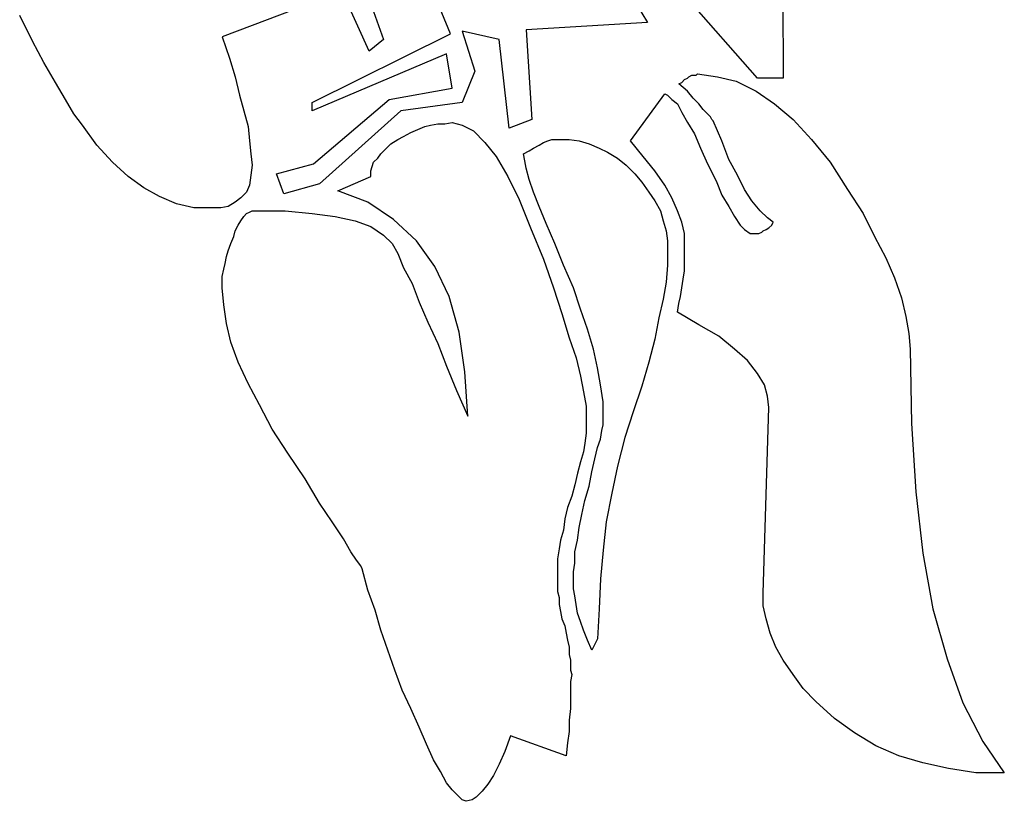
# Model space of a CAD drawing. Extents: x 0.1 to 21.2, y 0 to 2.6.
# Tile 20 of 23: x 18.5 to 19.9, y 0 to 1.1. Entities that reach past the tile are written whole.
import ezdxf

# ---------------------------------------------------------------- set-up
doc = ezdxf.new("R2010")
doc.units = 0

msp = doc.modelspace()

# ---------------------------------------------------------------- linework, layer by layer
at = {"color": 0}
for p, q in [((19.55859, 1.433594, 0.5), (19.56055, 0.992188, 0.5)), ((18.95898, 1.197266, 0.5), (19.01367, 1.044922, 0.5)), ((18.99414, 1.029297, 0.5), (18.92773, 1.175781, 0.5)), ((19.52539, 0.992188, 0.5), (19.37305, 1.166016, 0.5)), ((19.10547, 1.052734, 0.5), (19.07227, 1.132813, 0.5)), ((18.91211, 1.09375, 0.5), (18.79297, 1.048828, 0.5)), ((19.35938, 1.09375, 0.5), (19.375, 1.068359, 0.5)), ((18.5332, 1.042969, 0.5), (18.51563, 1.078125, 0.5)), ((19.375, 1.068359, 0.5), (19.20898, 1.058594, 0.5)), ((18.91602, 0.958984, 0.5), (19.10547, 1.052734, 0.5)), ((19.17188, 1.044922, 0.5), (19.12109, 1.056641, 0.5)), ((19.12109, 1.056641, 0.5), (19.13867, 1.001953, 0.5)), ((19.20898, 1.058594, 0.5), (19.2168, 0.935547, 0.5)), ((18.54883, 1.013672, 0.5), (18.5332, 1.042969, 0.5)), ((18.79297, 1.048828, 0.5), (18.80273, 1.019531, 0.5)), ((19.01367, 1.044922, 0.5), (18.99414, 1.029297, 0.5)), ((19.18555, 0.923828, 0.5), (19.17188, 1.044922, 0.5)), ((19.09961, 1.025391, 0.5), (18.91602, 0.947266, 0.5)), ((19.10742, 0.978516, 0.5), (19.09961, 1.025391, 0.5)), ((18.56445, 0.986328, 0.5), (18.54883, 1.013672, 0.5)), ((18.80273, 1.019531, 0.5), (18.81055, 0.994141, 0.5)), ((19.13867, 1.001953, 0.5), (19.12109, 0.958984, 0.5)), ((19.44141, 0.996094, 0.5), (19.44336, 0.998047, 0.5)), ((19.44336, 0.998047, 0.5), (19.4707, 0.994141, 0.5)), ((18.57813, 0.962891, 0.5), (18.56445, 0.986328, 0.5)), ((18.81055, 0.994141, 0.5), (18.81641, 0.96875, 0.5)), ((19.41797, 0.984375, 0.5), (19.42188, 0.986328, 0.5)), ((19.42969, 0.974609, 0.5), (19.41797, 0.984375, 0.5)), ((19.42188, 0.986328, 0.5), (19.42578, 0.990234, 0.5)), ((19.42578, 0.990234, 0.5), (19.42969, 0.992188, 0.5)), ((19.42969, 0.992188, 0.5), (19.43164, 0.994141, 0.5)), ((19.43164, 0.994141, 0.5), (19.43555, 0.996094, 0.5)), ((19.43555, 0.996094, 0.5), (19.4375, 0.996094, 0.5)), ((19.4375, 0.996094, 0.5), (19.44141, 0.996094, 0.5)), ((19.4707, 0.994141, 0.5), (19.49609, 0.988281, 0.5)), ((19.49609, 0.988281, 0.5), (19.52344, 0.974609, 0.5)), ((19.56055, 0.992188, 0.5), (19.52539, 0.992188, 0.5)), ((19.02148, 0.962891, 0.5), (19.10742, 0.978516, 0.5)), ((19.35156, 0.90625, 0.5), (19.39844, 0.970703, 0.5)), ((19.39844, 0.970703, 0.5), (19.40234, 0.96875, 0.5)), ((19.4375, 0.964844, 0.5), (19.42969, 0.974609, 0.5)), ((19.52344, 0.974609, 0.5), (19.54883, 0.957031, 0.5)), ((18.58984, 0.943359, 0.5), (18.57813, 0.962891, 0.5)), ((18.81641, 0.96875, 0.5), (18.82227, 0.947266, 0.5)), ((18.91602, 0.947266, 0.5), (18.91602, 0.958984, 0.5)), ((18.91797, 0.875, 0.5), (19.02148, 0.962891, 0.5)), ((19.12109, 0.958984, 0.5), (19.03711, 0.947266, 0.5)), ((19.40234, 0.96875, 0.5), (19.4082, 0.962891, 0.5)), ((19.4082, 0.962891, 0.5), (19.41602, 0.957031, 0.5)), ((19.41602, 0.957031, 0.5), (19.42188, 0.945313, 0.5)), ((19.44531, 0.957031, 0.5), (19.4375, 0.964844, 0.5)), ((19.45117, 0.949219, 0.5), (19.44531, 0.957031, 0.5)), ((19.54883, 0.957031, 0.5), (19.57422, 0.935547, 0.5)), ((18.60156, 0.927734, 0.5), (18.58984, 0.943359, 0.5)), ((18.82227, 0.947266, 0.5), (18.82813, 0.925781, 0.5)), ((19.03711, 0.947266, 0.5), (18.92578, 0.847656, 0.5)), ((19.42188, 0.945313, 0.5), (19.42969, 0.931641, 0.5)), ((19.45703, 0.943359, 0.5), (19.45117, 0.949219, 0.5)), ((19.46094, 0.939453, 0.5), (19.45703, 0.943359, 0.5)), ((19.09766, 0.929688, 0.5), (19.10742, 0.931641, 0.5)), ((19.10742, 0.931641, 0.5), (19.12109, 0.927734, 0.5)), ((19.2168, 0.935547, 0.5), (19.18555, 0.923828, 0.5)), ((19.42969, 0.931641, 0.5), (19.43945, 0.916016, 0.5)), ((19.46289, 0.935547, 0.5), (19.46094, 0.939453, 0.5)), ((19.46484, 0.933594, 0.5), (19.46289, 0.935547, 0.5)), ((19.47656, 0.90625, 0.5), (19.46484, 0.933594, 0.5)), ((19.57422, 0.935547, 0.5), (19.59961, 0.908203, 0.5)), ((18.62109, 0.900391, 0.5), (18.60156, 0.927734, 0.5)), ((18.82813, 0.925781, 0.5), (18.83008, 0.90625, 0.5)), ((19.04102, 0.912109, 0.5), (19.05078, 0.917969, 0.5)), ((19.05078, 0.917969, 0.5), (19.06055, 0.921875, 0.5)), ((19.06055, 0.921875, 0.5), (19.07031, 0.925781, 0.5)), ((19.07031, 0.925781, 0.5), (19.07813, 0.927734, 0.5)), ((19.07813, 0.927734, 0.5), (19.08789, 0.929688, 0.5)), ((19.08789, 0.929688, 0.5), (19.09766, 0.929688, 0.5)), ((19.12109, 0.927734, 0.5), (19.13672, 0.919922, 0.5)), ((19.13672, 0.919922, 0.5), (19.15234, 0.904297, 0.5)), ((18.83008, 0.90625, 0.5), (18.83203, 0.888672, 0.5)), ((19.02344, 0.902344, 0.5), (19.0332, 0.908203, 0.5)), ((19.0332, 0.908203, 0.5), (19.04102, 0.912109, 0.5)), ((19.15234, 0.904297, 0.5), (19.16797, 0.884766, 0.5)), ((19.22656, 0.900391, 0.5), (19.23242, 0.904297, 0.5)), ((19.23242, 0.904297, 0.5), (19.23828, 0.90625, 0.5)), ((19.23828, 0.90625, 0.5), (19.24414, 0.908203, 0.5)), ((19.24414, 0.908203, 0.5), (19.24805, 0.908203, 0.5)), ((19.24805, 0.908203, 0.5), (19.25391, 0.908203, 0.5)), ((19.25391, 0.908203, 0.5), (19.26758, 0.908203, 0.5)), ((19.26758, 0.908203, 0.5), (19.28125, 0.90625, 0.5)), ((19.28125, 0.90625, 0.5), (19.29492, 0.902344, 0.5)), ((19.36914, 0.884766, 0.5), (19.35156, 0.90625, 0.5)), ((19.43945, 0.916016, 0.5), (19.44727, 0.896484, 0.5)), ((19.48633, 0.880859, 0.5), (19.47656, 0.90625, 0.5)), ((19.59961, 0.908203, 0.5), (19.625, 0.876953, 0.5)), ((18.64258, 0.876953, 0.5), (18.62109, 0.900391, 0.5)), ((19.00977, 0.888672, 0.5), (19.01563, 0.894531, 0.5)), ((19.01563, 0.894531, 0.5), (19.02344, 0.902344, 0.5)), ((19.20508, 0.888672, 0.5), (19.21289, 0.892578, 0.5)), ((19.21289, 0.892578, 0.5), (19.21875, 0.896484, 0.5)), ((19.21875, 0.896484, 0.5), (19.22656, 0.900391, 0.5)), ((19.29492, 0.902344, 0.5), (19.30859, 0.896484, 0.5)), ((19.30859, 0.896484, 0.5), (19.32031, 0.890625, 0.5)), ((19.32031, 0.890625, 0.5), (19.33398, 0.882813, 0.5)), ((19.44727, 0.896484, 0.5), (19.45703, 0.875, 0.5)), ((18.66406, 0.857422, 0.5), (18.64258, 0.876953, 0.5)), ((18.83203, 0.888672, 0.5), (18.83398, 0.873047, 0.5)), ((18.99805, 0.871094, 0.5), (19, 0.876953, 0.5)), ((19, 0.876953, 0.5), (19.00586, 0.882813, 0.5)), ((19.00586, 0.882813, 0.5), (19.00977, 0.888672, 0.5)), ((19.16797, 0.884766, 0.5), (19.18359, 0.857422, 0.5)), ((19.20703, 0.878906, 0.5), (19.20508, 0.888672, 0.5)), ((19.20898, 0.869141, 0.5), (19.20703, 0.878906, 0.5)), ((19.33398, 0.882813, 0.5), (19.3457, 0.873047, 0.5)), ((19.38477, 0.865234, 0.5), (19.36914, 0.884766, 0.5)), ((19.49805, 0.859375, 0.5), (19.48633, 0.880859, 0.5)), ((19.625, 0.876953, 0.5), (19.64844, 0.839844, 0.5)), ((18.83398, 0.873047, 0.5), (18.83203, 0.859375, 0.5)), ((18.86719, 0.861328, 0.5), (18.91797, 0.875, 0.5)), ((18.99609, 0.865234, 0.5), (18.99805, 0.871094, 0.5)), ((18.99609, 0.857422, 0.5), (18.99609, 0.865234, 0.5)), ((19.21289, 0.853516, 0.5), (19.20898, 0.869141, 0.5)), ((19.3457, 0.873047, 0.5), (19.35742, 0.861328, 0.5)), ((19.39844, 0.845703, 0.5), (19.38477, 0.865234, 0.5)), ((19.45703, 0.875, 0.5), (19.46875, 0.851563, 0.5)), ((18.68555, 0.841797, 0.5), (18.66406, 0.857422, 0.5)), ((18.83203, 0.859375, 0.5), (18.83008, 0.845703, 0.5)), ((18.87695, 0.833984, 0.5), (18.86719, 0.861328, 0.5)), ((18.95117, 0.837891, 0.5), (18.99609, 0.857422, 0.5)), ((19.18359, 0.857422, 0.5), (19.19922, 0.826172, 0.5)), ((19.21875, 0.835938, 0.5), (19.21289, 0.853516, 0.5)), ((19.35742, 0.861328, 0.5), (19.36719, 0.849609, 0.5)), ((19.36719, 0.849609, 0.5), (19.37695, 0.835938, 0.5)), ((19.46875, 0.851563, 0.5), (19.47656, 0.832031, 0.5)), ((19.50781, 0.839844, 0.5), (19.49805, 0.859375, 0.5)), ((18.70703, 0.830078, 0.5), (18.68555, 0.841797, 0.5)), ((18.82617, 0.835938, 0.5), (18.81836, 0.828125, 0.5)), ((18.83008, 0.845703, 0.5), (18.82617, 0.835938, 0.5)), ((18.92578, 0.847656, 0.5), (18.87695, 0.833984, 0.5)), ((18.99219, 0.822266, 0.5), (18.95117, 0.837891, 0.5)), ((19.22656, 0.816406, 0.5), (19.21875, 0.835938, 0.5)), ((19.37695, 0.835938, 0.5), (19.38477, 0.824219, 0.5)), ((19.4082, 0.828125, 0.5), (19.39844, 0.845703, 0.5)), ((19.51758, 0.824219, 0.5), (19.50781, 0.839844, 0.5)), ((19.64844, 0.839844, 0.5), (19.66992, 0.806641, 0.5)), ((18.73047, 0.820313, 0.5), (18.70703, 0.830078, 0.5)), ((18.81055, 0.822266, 0.5), (18.80078, 0.816406, 0.5)), ((18.81836, 0.828125, 0.5), (18.81055, 0.822266, 0.5)), ((19.02734, 0.798828, 0.5), (18.99219, 0.822266, 0.5)), ((19.19922, 0.826172, 0.5), (19.21484, 0.787109, 0.5)), ((19.38477, 0.824219, 0.5), (19.39258, 0.810547, 0.5)), ((19.41602, 0.810547, 0.5), (19.4082, 0.828125, 0.5)), ((19.47656, 0.832031, 0.5), (19.48633, 0.816406, 0.5)), ((19.5293, 0.810547, 0.5), (19.51758, 0.824219, 0.5)), ((18.75391, 0.814453, 0.5), (18.73047, 0.820313, 0.5)), ((18.77734, 0.814453, 0.5), (18.75391, 0.814453, 0.5)), ((18.79102, 0.814453, 0.5), (18.77734, 0.814453, 0.5)), ((18.80078, 0.816406, 0.5), (18.79102, 0.814453, 0.5)), ((18.82617, 0.806641, 0.5), (18.83008, 0.808594, 0.5)), ((18.83008, 0.808594, 0.5), (18.83398, 0.810547, 0.5)), ((18.83398, 0.810547, 0.5), (18.83789, 0.810547, 0.5)), ((18.83789, 0.810547, 0.5), (18.87891, 0.810547, 0.5)), ((18.87891, 0.810547, 0.5), (18.91602, 0.806641, 0.5)), ((19.23633, 0.792969, 0.5), (19.22656, 0.816406, 0.5)), ((19.39258, 0.810547, 0.5), (19.39648, 0.796875, 0.5)), ((19.42188, 0.794922, 0.5), (19.41602, 0.810547, 0.5)), ((19.48633, 0.816406, 0.5), (19.49414, 0.802734, 0.5)), ((19.53906, 0.800781, 0.5), (19.5293, 0.810547, 0.5)), ((18.81445, 0.791016, 0.5), (18.81836, 0.796875, 0.5)), ((18.81836, 0.796875, 0.5), (18.82227, 0.802734, 0.5)), ((18.82227, 0.802734, 0.5), (18.82617, 0.806641, 0.5)), ((18.91602, 0.806641, 0.5), (18.94727, 0.802734, 0.5)), ((18.94727, 0.802734, 0.5), (18.97461, 0.796875, 0.5)), ((18.97461, 0.796875, 0.5), (18.99609, 0.789063, 0.5)), ((19.05859, 0.769531, 0.5), (19.02734, 0.798828, 0.5)), ((19.39648, 0.796875, 0.5), (19.40039, 0.783203, 0.5)), ((19.49414, 0.802734, 0.5), (19.50195, 0.791016, 0.5)), ((19.54688, 0.794922, 0.5), (19.53906, 0.800781, 0.5)), ((19.66992, 0.806641, 0.5), (19.68555, 0.775391, 0.5)), ((18.80859, 0.775391, 0.5), (18.81055, 0.783203, 0.5)), ((18.81055, 0.783203, 0.5), (18.81445, 0.791016, 0.5)), ((18.99609, 0.789063, 0.5), (19.01367, 0.777344, 0.5)), ((19.21484, 0.787109, 0.5), (19.23242, 0.744141, 0.5)), ((19.24805, 0.765625, 0.5), (19.23633, 0.792969, 0.5)), ((19.40039, 0.783203, 0.5), (19.40234, 0.769531, 0.5)), ((19.42578, 0.779297, 0.5), (19.42188, 0.794922, 0.5)), ((19.50195, 0.791016, 0.5), (19.50781, 0.785156, 0.5)), ((19.50781, 0.785156, 0.5), (19.51563, 0.779297, 0.5)), ((19.53125, 0.78125, 0.5), (19.5332, 0.783203, 0.5)), ((19.5332, 0.783203, 0.5), (19.53711, 0.785156, 0.5)), ((19.53711, 0.785156, 0.5), (19.54102, 0.787109, 0.5)), ((19.54102, 0.787109, 0.5), (19.54492, 0.791016, 0.5)), ((19.54492, 0.791016, 0.5), (19.54688, 0.794922, 0.5)), ((18.80469, 0.765625, 0.5), (18.80859, 0.775391, 0.5)), ((19.01367, 0.777344, 0.5), (19.02539, 0.765625, 0.5)), ((19.08398, 0.734375, 0.5), (19.05859, 0.769531, 0.5)), ((19.40234, 0.769531, 0.5), (19.40234, 0.755859, 0.5)), ((19.42578, 0.765625, 0.5), (19.42578, 0.779297, 0.5)), ((19.51563, 0.779297, 0.5), (19.51953, 0.779297, 0.5)), ((19.51953, 0.779297, 0.5), (19.52344, 0.779297, 0.5)), ((19.52344, 0.779297, 0.5), (19.52734, 0.779297, 0.5)), ((19.52734, 0.779297, 0.5), (19.53125, 0.78125, 0.5)), ((19.68555, 0.775391, 0.5), (19.70117, 0.746094, 0.5)), ((18.79883, 0.748047, 0.5), (18.80078, 0.755859, 0.5)), ((18.80078, 0.755859, 0.5), (18.80469, 0.765625, 0.5)), ((19.02539, 0.765625, 0.5), (19.0332, 0.751953, 0.5)), ((19.25977, 0.736328, 0.5), (19.24805, 0.765625, 0.5)), ((19.40234, 0.755859, 0.5), (19.40234, 0.736328, 0.5)), ((19.42578, 0.753906, 0.5), (19.42578, 0.765625, 0.5)), ((18.79688, 0.738281, 0.5), (18.79883, 0.748047, 0.5)), ((19.0332, 0.751953, 0.5), (19.04102, 0.732422, 0.5)), ((19.23242, 0.744141, 0.5), (19.24609, 0.705078, 0.5)), ((19.42578, 0.740234, 0.5), (19.42578, 0.753906, 0.5)), ((19.70117, 0.746094, 0.5), (19.71289, 0.71875, 0.5)), ((18.79297, 0.720703, 0.5), (18.79492, 0.730469, 0.5)), ((18.79492, 0.730469, 0.5), (18.79688, 0.738281, 0.5)), ((19.04102, 0.732422, 0.5), (19.05273, 0.710938, 0.5)), ((19.10352, 0.693359, 0.5), (19.08398, 0.734375, 0.5)), ((19.27344, 0.705078, 0.5), (19.25977, 0.736328, 0.5)), ((19.40234, 0.736328, 0.5), (19.40039, 0.712891, 0.5)), ((19.42383, 0.716797, 0.5), (19.42578, 0.728516, 0.5)), ((19.42578, 0.728516, 0.5), (19.42578, 0.740234, 0.5)), ((18.79297, 0.712891, 0.5), (18.79297, 0.720703, 0.5)), ((19.42188, 0.705078, 0.5), (19.42383, 0.716797, 0.5)), ((19.71289, 0.71875, 0.5), (19.72266, 0.691406, 0.5)), ((18.79297, 0.705078, 0.5), (18.79297, 0.712891, 0.5)), ((18.79492, 0.681641, 0.5), (18.79297, 0.705078, 0.5)), ((19.05273, 0.710938, 0.5), (19.0625, 0.685547, 0.5)), ((19.24609, 0.705078, 0.5), (19.25781, 0.669922, 0.5)), ((19.2832, 0.675781, 0.5), (19.27344, 0.705078, 0.5)), ((19.40039, 0.712891, 0.5), (19.39648, 0.689453, 0.5)), ((19.41992, 0.693359, 0.5), (19.42188, 0.705078, 0.5)), ((19.11719, 0.644531, 0.5), (19.10352, 0.693359, 0.5)), ((19.39648, 0.689453, 0.5), (19.39063, 0.664063, 0.5)), ((19.41797, 0.683594, 0.5), (19.41992, 0.693359, 0.5)), ((19.72266, 0.691406, 0.5), (19.72852, 0.666016, 0.5)), ((18.79883, 0.65625, 0.5), (18.79492, 0.681641, 0.5)), ((19.0625, 0.685547, 0.5), (19.07422, 0.658203, 0.5)), ((19.29297, 0.648438, 0.5), (19.2832, 0.675781, 0.5)), ((19.41602, 0.671875, 0.5), (19.41797, 0.683594, 0.5)), ((19.25781, 0.669922, 0.5), (19.26758, 0.636719, 0.5)), ((19.39063, 0.664063, 0.5), (19.38477, 0.634766, 0.5)), ((19.44531, 0.654297, 0.5), (19.41602, 0.671875, 0.5)), ((19.72852, 0.666016, 0.5), (19.73242, 0.642578, 0.5)), ((18.80469, 0.630859, 0.5), (18.79883, 0.65625, 0.5)), ((19.07422, 0.658203, 0.5), (19.08789, 0.628906, 0.5)), ((19.30078, 0.621094, 0.5), (19.29297, 0.648438, 0.5)), ((19.47266, 0.638672, 0.5), (19.44531, 0.654297, 0.5)), ((19.125, 0.589844, 0.5), (19.11719, 0.644531, 0.5)), ((19.26758, 0.636719, 0.5), (19.27734, 0.609375, 0.5)), ((19.38477, 0.634766, 0.5), (19.37695, 0.603516, 0.5)), ((19.49414, 0.621094, 0.5), (19.47266, 0.638672, 0.5)), ((19.73242, 0.642578, 0.5), (19.73438, 0.621094, 0.5)), ((18.81445, 0.603516, 0.5), (18.80469, 0.630859, 0.5)), ((19.08789, 0.628906, 0.5), (19.09961, 0.597656, 0.5)), ((19.30664, 0.595703, 0.5), (19.30078, 0.621094, 0.5)), ((19.51172, 0.605469, 0.5), (19.49414, 0.621094, 0.5)), ((19.73438, 0.621094, 0.5), (19.73633, 0.519531, 0.5)), ((19.27734, 0.609375, 0.5), (19.2832, 0.583984, 0.5)), ((18.82813, 0.574219, 0.5), (18.81445, 0.603516, 0.5)), ((19.09961, 0.597656, 0.5), (19.11328, 0.564453, 0.5)), ((19.31055, 0.572266, 0.5), (19.30664, 0.595703, 0.5)), ((19.37695, 0.603516, 0.5), (19.36719, 0.570313, 0.5)), ((19.52539, 0.587891, 0.5), (19.51172, 0.605469, 0.5)), ((19.12891, 0.529297, 0.5), (19.125, 0.589844, 0.5)), ((19.2832, 0.583984, 0.5), (19.28711, 0.5625, 0.5)), ((19.53516, 0.572266, 0.5), (19.52539, 0.587891, 0.5)), ((18.84375, 0.544922, 0.5), (18.82813, 0.574219, 0.5)), ((19.31445, 0.548828, 0.5), (19.31055, 0.572266, 0.5)), ((19.36719, 0.570313, 0.5), (19.35547, 0.535156, 0.5)), ((19.53906, 0.556641, 0.5), (19.53516, 0.572266, 0.5)), ((19.11328, 0.564453, 0.5), (19.12891, 0.529297, 0.5)), ((19.28711, 0.5625, 0.5), (19.29102, 0.542969, 0.5)), ((19.54102, 0.541016, 0.5), (19.53906, 0.556641, 0.5)), ((18.86133, 0.511719, 0.5), (18.84375, 0.544922, 0.5)), ((19.29102, 0.542969, 0.5), (19.29102, 0.529297, 0.5)), ((19.31445, 0.529297, 0.5), (19.31445, 0.548828, 0.5)), ((19.5332, 0.287109, 0.5), (19.54102, 0.541016, 0.5)), ((19.29102, 0.529297, 0.5), (19.29102, 0.517578, 0.5)), ((19.31445, 0.525391, 0.5), (19.31445, 0.529297, 0.5)), ((19.35547, 0.535156, 0.5), (19.34375, 0.5, 0.5)), ((19.29102, 0.517578, 0.5), (19.29102, 0.505859, 0.5)), ((19.3125, 0.509766, 0.5), (19.31445, 0.517578, 0.5)), ((19.31445, 0.517578, 0.5), (19.31445, 0.525391, 0.5)), ((19.73633, 0.519531, 0.5), (19.74219, 0.425781, 0.5)), ((18.88281, 0.478516, 0.5), (18.86133, 0.511719, 0.5)), ((19.29102, 0.505859, 0.5), (19.28906, 0.492188, 0.5)), ((19.31055, 0.498047, 0.5), (19.3125, 0.509766, 0.5)), ((19.34375, 0.5, 0.5), (19.33398, 0.460938, 0.5)), ((19.28906, 0.492188, 0.5), (19.28711, 0.480469, 0.5)), ((19.30273, 0.470703, 0.5), (19.30664, 0.486328, 0.5)), ((19.30664, 0.486328, 0.5), (19.31055, 0.498047, 0.5)), ((18.90625, 0.443359, 0.5), (18.88281, 0.478516, 0.5)), ((19.28711, 0.480469, 0.5), (19.2832, 0.466797, 0.5)), ((19.2832, 0.466797, 0.5), (19.2793, 0.451172, 0.5)), ((19.29883, 0.453125, 0.5), (19.30273, 0.470703, 0.5)), ((19.33398, 0.460938, 0.5), (19.32617, 0.423828, 0.5)), ((19.2793, 0.451172, 0.5), (19.27539, 0.435547, 0.5)), ((19.29492, 0.433594, 0.5), (19.29883, 0.453125, 0.5)), ((18.92578, 0.410156, 0.5), (18.90625, 0.443359, 0.5)), ((19.27539, 0.435547, 0.5), (19.27148, 0.419922, 0.5)), ((19.28906, 0.414063, 0.5), (19.29492, 0.433594, 0.5)), ((19.27148, 0.419922, 0.5), (19.26563, 0.404297, 0.5)), ((19.32617, 0.423828, 0.5), (19.31836, 0.384766, 0.5)), ((19.74219, 0.425781, 0.5), (19.75195, 0.341797, 0.5)), ((18.94336, 0.384766, 0.5), (18.92578, 0.410156, 0.5)), ((19.26563, 0.404297, 0.5), (19.26172, 0.388672, 0.5)), ((19.28516, 0.394531, 0.5), (19.28906, 0.414063, 0.5)), ((19.28125, 0.376953, 0.5), (19.28516, 0.394531, 0.5)), ((18.95898, 0.361328, 0.5), (18.94336, 0.384766, 0.5)), ((19.26172, 0.388672, 0.5), (19.25977, 0.373047, 0.5)), ((19.31836, 0.384766, 0.5), (19.31445, 0.345703, 0.5)), ((19.25977, 0.373047, 0.5), (19.25586, 0.359375, 0.5)), ((19.2793, 0.359375, 0.5), (19.28125, 0.376953, 0.5)), ((18.96875, 0.34375, 0.5), (18.95898, 0.361328, 0.5)), ((19.25586, 0.359375, 0.5), (19.25391, 0.347656, 0.5)), ((19.27539, 0.34375, 0.5), (19.2793, 0.359375, 0.5)), ((18.97656, 0.332031, 0.5), (18.96875, 0.34375, 0.5)), ((19.25391, 0.347656, 0.5), (19.25195, 0.333984, 0.5)), ((19.27539, 0.328125, 0.5), (19.27539, 0.34375, 0.5)), ((19.31445, 0.345703, 0.5), (19.31055, 0.306641, 0.5)), ((19.75195, 0.341797, 0.5), (19.76563, 0.265625, 0.5)), ((18.98242, 0.324219, 0.5), (18.97656, 0.332031, 0.5)), ((18.98438, 0.320313, 0.5), (18.98242, 0.324219, 0.5)), ((19.25195, 0.333984, 0.5), (19.25195, 0.322266, 0.5)), ((19.27344, 0.316406, 0.5), (19.27539, 0.328125, 0.5)), ((18.99219, 0.291016, 0.5), (18.98438, 0.320313, 0.5)), ((19.25195, 0.322266, 0.5), (19.25195, 0.3125, 0.5)), ((19.25195, 0.3125, 0.5), (19.25195, 0.304688, 0.5)), ((19.27344, 0.302734, 0.5), (19.27344, 0.316406, 0.5)), ((19.25195, 0.304688, 0.5), (19.25195, 0.296875, 0.5)), ((19.25195, 0.296875, 0.5), (19.25195, 0.289063, 0.5)), ((19.27344, 0.292969, 0.5), (19.27344, 0.302734, 0.5)), ((19.31055, 0.306641, 0.5), (19.30859, 0.265625, 0.5)), ((19.00195, 0.263672, 0.5), (18.99219, 0.291016, 0.5)), ((19.25195, 0.289063, 0.5), (19.25391, 0.28125, 0.5)), ((19.27539, 0.283203, 0.5), (19.27344, 0.292969, 0.5)), ((19.27734, 0.271484, 0.5), (19.27539, 0.283203, 0.5)), ((19.5332, 0.269531, 0.5), (19.5332, 0.287109, 0.5)), ((19.25391, 0.28125, 0.5), (19.25391, 0.271484, 0.5)), ((19.25391, 0.271484, 0.5), (19.25586, 0.261719, 0.5)), ((19.2793, 0.259766, 0.5), (19.27734, 0.271484, 0.5)), ((19.53711, 0.251953, 0.5), (19.5332, 0.269531, 0.5)), ((19.00977, 0.236328, 0.5), (19.00195, 0.263672, 0.5)), ((19.25586, 0.261719, 0.5), (19.25781, 0.251953, 0.5)), ((19.2832, 0.248047, 0.5), (19.2793, 0.259766, 0.5)), ((19.30859, 0.265625, 0.5), (19.30664, 0.224609, 0.5)), ((19.76563, 0.265625, 0.5), (19.78516, 0.197266, 0.5)), ((19.25781, 0.251953, 0.5), (19.26172, 0.242188, 0.5)), ((19.28711, 0.236328, 0.5), (19.2832, 0.248047, 0.5)), ((19.54297, 0.232422, 0.5), (19.53711, 0.251953, 0.5)), ((19.01953, 0.208984, 0.5), (19.00977, 0.236328, 0.5)), ((19.26172, 0.242188, 0.5), (19.26367, 0.232422, 0.5)), ((19.26367, 0.232422, 0.5), (19.26563, 0.222656, 0.5)), ((19.29297, 0.222656, 0.5), (19.28711, 0.236328, 0.5)), ((19.55078, 0.212891, 0.5), (19.54297, 0.232422, 0.5)), ((19.26563, 0.222656, 0.5), (19.26758, 0.212891, 0.5)), ((19.29883, 0.208984, 0.5), (19.29297, 0.222656, 0.5)), ((19.30664, 0.224609, 0.5), (19.29883, 0.208984, 0.5)), ((19.0293, 0.181641, 0.5), (19.01953, 0.208984, 0.5)), ((19.26758, 0.212891, 0.5), (19.26758, 0.203125, 0.5)), ((19.26758, 0.203125, 0.5), (19.26953, 0.195313, 0.5)), ((19.56055, 0.195313, 0.5), (19.55078, 0.212891, 0.5)), ((19.26953, 0.195313, 0.5), (19.26953, 0.189453, 0.5)), ((19.26953, 0.189453, 0.5), (19.26953, 0.181641, 0.5)), ((19.57422, 0.175781, 0.5), (19.56055, 0.195313, 0.5)), ((19.78516, 0.197266, 0.5), (19.80664, 0.136719, 0.5)), ((19.03906, 0.154297, 0.5), (19.0293, 0.181641, 0.5)), ((19.26953, 0.181641, 0.5), (19.27148, 0.175781, 0.5)), ((19.27148, 0.175781, 0.5), (19.26953, 0.166016, 0.5)), ((19.58789, 0.15625, 0.5), (19.57422, 0.175781, 0.5)), ((19.26953, 0.166016, 0.5), (19.26953, 0.154297, 0.5)), ((19.05078, 0.128906, 0.5), (19.03906, 0.154297, 0.5)), ((19.26953, 0.154297, 0.5), (19.26953, 0.142578, 0.5)), ((19.60547, 0.138672, 0.5), (19.58789, 0.15625, 0.5)), ((19.26953, 0.142578, 0.5), (19.26953, 0.128906, 0.5)), ((19.63086, 0.115234, 0.5), (19.60547, 0.138672, 0.5)), ((19.80664, 0.136719, 0.5), (19.83398, 0.083984, 0.5)), ((19.0625, 0.103516, 0.5), (19.05078, 0.128906, 0.5)), ((19.26953, 0.128906, 0.5), (19.26758, 0.113281, 0.5)), ((19.26758, 0.113281, 0.5), (19.26758, 0.097656, 0.5)), ((19.6582, 0.095703, 0.5), (19.63086, 0.115234, 0.5)), ((19.07227, 0.080078, 0.5), (19.0625, 0.103516, 0.5)), ((19.26758, 0.097656, 0.5), (19.26563, 0.082031, 0.5)), ((19.6875, 0.078125, 0.5), (19.6582, 0.095703, 0.5)), ((19.1875, 0.091797, 0.5), (19.17969, 0.070313, 0.5)), ((19.26367, 0.064453, 0.5), (19.1875, 0.091797, 0.5)), ((19.26563, 0.082031, 0.5), (19.26367, 0.064453, 0.5)), ((19.83398, 0.083984, 0.5), (19.86328, 0.041016, 0.5)), ((19.08203, 0.058594, 0.5), (19.07227, 0.080078, 0.5)), ((19.17969, 0.070313, 0.5), (19.17188, 0.052734, 0.5)), ((19.71875, 0.064453, 0.5), (19.6875, 0.078125, 0.5)), ((19.0918, 0.042969, 0.5), (19.08203, 0.058594, 0.5)), ((19.75195, 0.054688, 0.5), (19.71875, 0.064453, 0.5)), ((19.78711, 0.046875, 0.5), (19.75195, 0.054688, 0.5)), ((19.09961, 0.027344, 0.5), (19.0918, 0.042969, 0.5)), ((19.17188, 0.052734, 0.5), (19.16406, 0.037109, 0.5)), ((19.82422, 0.041016, 0.5), (19.78711, 0.046875, 0.5)), ((19.86328, 0.041016, 0.5), (19.82422, 0.041016, 0.5)), ((19.10742, 0.017578, 0.5), (19.09961, 0.027344, 0.5)), ((19.16406, 0.037109, 0.5), (19.15625, 0.025391, 0.5)), ((19.11523, 0.009766, 0.5), (19.10742, 0.017578, 0.5)), ((19.14844, 0.015625, 0.5), (19.14063, 0.007813, 0.5)), ((19.15625, 0.025391, 0.5), (19.14844, 0.015625, 0.5)), ((19.12109, 0.003906, 0.5), (19.11523, 0.009766, 0.5)), ((19.12695, 0.001953, 0.5), (19.12109, 0.003906, 0.5)), ((19.13477, 0.003906, 0.5), (19.12695, 0.001953, 0.5)), ((19.14063, 0.007813, 0.5), (19.13477, 0.003906, 0.5))]:
    msp.add_line(p, q, dxfattribs=at)

doc.saveas('drawing.dxf')
